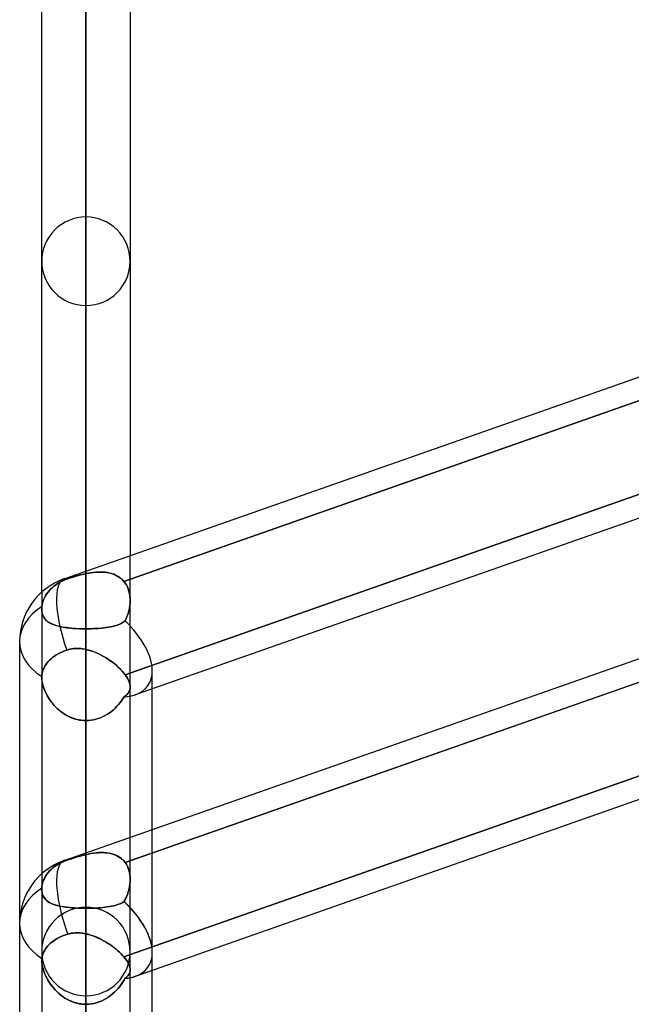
# Model space of a CAD drawing. Header units: millimetres. Extents: x -130 to 54, y -185 to 185.
# Tile 68 of 78: x -64 to -55, y 87 to 101. Entities that reach past the tile are written whole.
import ezdxf

# ---------------------------------------------------------------- set-up
doc = ezdxf.new("R2010")
doc.units = ezdxf.units.MM
doc.layers.add('MAIN-1', color=7, linetype='Continuous')
doc.layers.add('MAIN-2', color=7, linetype='Continuous')

msp = doc.modelspace()

# ---------------------------------------------------------------- linework, layer by layer
at = {"layer": 'MAIN-1'}
for p, q in [((-63.048, 92.833), (-63.048, 127.635)), ((-63.683, 92.533), (-63.683, 127)), ((-62.413, 127), (-62.413, 93.055)), ((-63.363, 92.722), (-37.763, 101.702)), ((-63.363, 88.681), (-37.763, 97.661)), ((-62.484, 91.347), (-50.883, 95.417)), ((-62.338, 91.063), (-50.883, 95.081)), ((-64, 87.782), (-64, 91.823)), ((-63.355, 91.692), (-63.323, 91.703)), ((-63.323, 91.703), (-63.296, 91.711)), ((-63.296, 91.711), (-63.269, 91.717)), ((-63.269, 91.717), (-63.242, 91.722)), ((-63.242, 91.722), (-63.215, 91.725)), ((-63.215, 91.725), (-63.187, 91.726)), ((-63.187, 91.726), (-63.159, 91.726)), ((-63.159, 91.726), (-63.131, 91.725)), ((-63.131, 91.725), (-63.103, 91.722)), ((-63.103, 91.722), (-63.075, 91.718)), ((-63.075, 91.718), (-63.048, 91.712)), ((-63.048, 91.712), (-63.048, 88.791)), ((-63.048, 91.712), (-63.012, 91.703)), ((-63.012, 91.703), (-62.976, 91.693)), ((-63.59, 91.536), (-63.57, 91.557)), ((-63.57, 91.557), (-63.548, 91.578)), ((-63.548, 91.578), (-63.525, 91.598)), ((-63.525, 91.598), (-63.5, 91.615)), ((-63.5, 91.615), (-63.475, 91.632)), ((-63.475, 91.632), (-63.448, 91.649)), ((-63.448, 91.649), (-63.418, 91.664)), ((-63.418, 91.664), (-63.387, 91.679)), ((-63.387, 91.679), (-63.355, 91.692)), ((-62.976, 91.693), (-62.941, 91.68)), ((-62.941, 91.68), (-62.906, 91.666)), ((-62.906, 91.666), (-62.871, 91.651)), ((-62.871, 91.651), (-62.837, 91.634)), ((-62.837, 91.634), (-62.804, 91.617)), ((-62.804, 91.617), (-62.771, 91.598)), ((-62.771, 91.598), (-62.739, 91.578)), ((-62.739, 91.578), (-62.708, 91.557)), ((-63.67, 91.396), (-63.661, 91.421)), ((-63.661, 91.421), (-63.65, 91.446)), ((-63.65, 91.446), (-63.638, 91.469)), ((-63.638, 91.469), (-63.625, 91.491)), ((-63.625, 91.491), (-63.609, 91.513)), ((-63.609, 91.513), (-63.59, 91.536)), ((-62.708, 91.557), (-62.678, 91.535)), ((-62.678, 91.535), (-62.649, 91.513)), ((-62.649, 91.513), (-62.621, 91.49)), ((-62.621, 91.49), (-62.594, 91.466)), ((-62.594, 91.466), (-62.569, 91.443)), ((-62.569, 91.443), (-62.545, 91.419)), ((-62.545, 91.419), (-62.523, 91.395)), ((-63.683, 91.308), (-63.683, 91.31)), ((-63.682, 91.321), (-63.68, 91.346)), ((-63.682, 91.319), (-63.682, 91.321)), ((-63.682, 91.317), (-63.682, 91.319)), ((-63.682, 91.315), (-63.682, 91.317)), ((-63.682, 91.312), (-63.682, 91.315)), ((-63.683, 91.31), (-63.682, 91.312)), ((-63.683, 91.308), (-63.683, 88.492)), ((-63.68, 91.346), (-63.676, 91.371)), ((-63.676, 91.371), (-63.67, 91.396)), ((-62.523, 91.395), (-62.503, 91.371)), ((-62.503, 87.299), (-50.883, 91.376)), ((-62.503, 91.371), (-62.484, 91.347)), ((-62.484, 91.347), (-62.468, 91.323)), ((-62.468, 91.323), (-62.453, 91.299)), ((-62.453, 91.299), (-62.44, 91.276)), ((-62.44, 91.276), (-62.43, 91.254)), ((-62.43, 91.254), (-62.422, 91.232)), ((-62.422, 91.232), (-62.417, 91.211)), ((-62.417, 91.211), (-62.414, 91.191)), ((-62.414, 91.191), (-62.413, 91.172)), ((-62.413, 89.014), (-62.413, 91.172)), ((-62.095, 89.126), (-62.095, 91.148)), ((-62.338, 87.021), (-50.883, 91.04)), ((-64, 45.754), (-64, 87.782)), ((-63.403, 87.591), (-63.372, 87.604)), ((-63.372, 87.604), (-63.341, 87.616)), ((-63.341, 87.616), (-63.309, 87.626)), ((-63.309, 87.626), (-63.284, 87.632)), ((-63.284, 87.632), (-63.258, 87.638)), ((-63.258, 87.638), (-63.232, 87.641)), ((-63.232, 87.641), (-63.206, 87.644)), ((-63.206, 87.644), (-63.18, 87.645)), ((-63.18, 87.645), (-63.154, 87.644)), ((-63.154, 87.644), (-63.127, 87.643)), ((-63.127, 87.643), (-63.101, 87.64)), ((-63.101, 87.64), (-63.074, 87.636)), ((-63.074, 87.636), (-63.048, 87.631)), ((-63.048, 87.631), (-63.048, 0)), ((-63.048, 87.631), (-63.013, 87.622)), ((-63.013, 87.622), (-62.98, 87.613)), ((-62.98, 87.613), (-62.946, 87.601)), ((-62.946, 87.601), (-62.913, 87.589)), ((-63.596, 87.456), (-63.577, 87.476)), ((-63.577, 87.476), (-63.556, 87.495)), ((-63.556, 87.495), (-63.534, 87.514)), ((-63.534, 87.514), (-63.51, 87.531)), ((-63.51, 87.531), (-63.486, 87.547)), ((-63.486, 87.547), (-63.461, 87.562)), ((-63.461, 87.562), (-63.433, 87.577)), ((-63.433, 87.577), (-63.403, 87.591)), ((-62.913, 87.589), (-62.88, 87.575)), ((-62.88, 87.575), (-62.848, 87.56)), ((-62.848, 87.56), (-62.816, 87.543)), ((-62.816, 87.543), (-62.785, 87.526)), ((-62.785, 87.526), (-62.754, 87.508)), ((-62.754, 87.508), (-62.724, 87.489)), ((-62.724, 87.489), (-62.695, 87.47)), ((-62.695, 87.47), (-62.667, 87.449)), ((-63.677, 87.302), (-63.671, 87.326)), ((-63.671, 87.326), (-63.663, 87.349)), ((-63.663, 87.349), (-63.653, 87.372)), ((-63.653, 87.372), (-63.641, 87.394)), ((-63.641, 87.394), (-63.628, 87.414)), ((-63.628, 87.414), (-63.613, 87.435)), ((-63.613, 87.435), (-63.596, 87.456)), ((-62.667, 87.449), (-62.64, 87.429)), ((-62.64, 87.429), (-62.614, 87.408)), ((-62.614, 87.408), (-62.589, 87.386)), ((-62.589, 87.386), (-62.565, 87.365)), ((-62.565, 87.365), (-62.543, 87.343)), ((-62.543, 87.343), (-62.522, 87.321)), ((-62.522, 87.321), (-62.503, 87.299)), ((-63.683, 87.244), (-63.682, 87.25)), ((-63.682, 87.268), (-63.681, 87.273)), ((-63.682, 87.262), (-63.682, 87.268)), ((-63.682, 87.256), (-63.682, 87.262)), ((-63.682, 87.25), (-63.682, 87.256)), ((-63.683, 87.245), (-63.683, 0)), ((-63.681, 87.279), (-63.677, 87.302)), ((-63.681, 87.273), (-63.681, 87.279)), ((-62.503, 87.299), (-62.484, 87.276)), ((-62.484, 87.276), (-62.467, 87.253)), ((-62.467, 87.253), (-62.453, 87.231)), ((-62.453, 87.231), (-62.44, 87.209)), ((-62.44, 87.209), (-62.43, 87.188)), ((-62.43, 87.188), (-62.422, 87.167)), ((-62.422, 87.167), (-62.417, 87.148)), ((-62.417, 87.148), (-62.414, 87.129)), ((-62.414, 87.129), (-62.413, 87.111)), ((-62.413, 0), (-62.413, 87.112)), ((-62.095, 46.172), (-62.095, 87.107))]:
    msp.add_line(p, q, dxfattribs=at)
for centre, end in [((-63.048, 91.823), 180), ((-63.048, 87.782), 179.9999)]:
    msp.add_arc(centre, 0.953, 109.3302, end, dxfattribs=at)
for centre, major_axis, ratio, start_param, end_param in [((-63.048, 91.823), (-0.315, 0.899), 0.314247, 0.000001, 1.593932), ((-63.048, 91.823), (0.953, 0), 0.707107, 3.141593, 3.983027), ((-63.048, 91.823), (0.89, -0.631), 0.539402, -0.475819, -0.368788), ((-63.048, 87.782), (-0.315, 0.899), 0.314247, 0.000004, 1.63472), ((-63.048, 87.782), (0.953, 0), 0.707107, 3.141593, 3.985451), ((-63.048, 87.782), (0.89, -0.631), 0.539402, 0.365155, 0.374585), ((-63.048, 87.782), (0.89, -0.631), 0.539402, -0.475818, -0.369004)]:
    msp.add_ellipse(centre, major_axis=major_axis, ratio=ratio, start_param=start_param, end_param=end_param, dxfattribs=at)
at = {"layer": 'MAIN-2'}
for p, q in [((-63.048, 92.799), (-63.048, 127.635)), ((-63.048, 126.365), (-63.048, 92.007)), ((-63.048, 85.897), (-63.048, 117.729)), ((-63.048, 116.459), (-63.048, 84.999)), ((-63.048, 78.889), (-63.048, 107.823)), ((-63.048, 106.553), (-63.048, 77.99)), ((-63.048, 71.879), (-63.048, 97.917)), ((-63.048, 96.647), (-63.048, 70.981)), ((-50.836, 96.78), (-62.503, 92.688)), ((-62.503, 92.688), (-50.836, 96.78)), ((-50.822, 95.438), (-62.484, 91.347)), ((-62.413, 92.415), (-62.413, 93.055)), ((-63.048, 92.833), (-63.048, 92.799)), ((-63.403, 92.686), (-63.372, 92.701)), ((-63.372, 92.701), (-63.403, 92.686)), ((-63.372, 92.701), (-63.341, 92.714)), ((-63.341, 92.714), (-63.372, 92.701)), ((-63.341, 92.714), (-63.309, 92.726)), ((-63.309, 92.726), (-63.341, 92.714)), ((-63.284, 92.734), (-63.309, 92.726)), ((-63.309, 92.726), (-63.284, 92.734)), ((-63.258, 92.742), (-63.284, 92.734)), ((-63.284, 92.734), (-63.258, 92.742)), ((-63.232, 92.751), (-63.258, 92.742)), ((-63.258, 92.742), (-63.232, 92.75)), ((-63.206, 92.758), (-63.232, 92.751)), ((-63.232, 92.75), (-63.206, 92.758)), ((-63.18, 92.766), (-63.206, 92.758)), ((-63.206, 92.758), (-63.18, 92.766)), ((-63.153, 92.773), (-63.18, 92.766)), ((-63.18, 92.766), (-63.154, 92.773)), ((-63.154, 92.773), (-63.127, 92.78)), ((-63.127, 92.78), (-63.153, 92.773)), ((-63.1, 92.787), (-63.127, 92.78)), ((-63.127, 92.78), (-63.101, 92.787)), ((-63.101, 92.787), (-63.074, 92.793)), ((-63.074, 92.793), (-63.1, 92.787)), ((-63.048, 92.799), (-63.074, 92.793)), ((-63.074, 92.793), (-63.048, 92.799)), ((-63.048, 92.799), (-63.013, 92.805)), ((-63.013, 92.805), (-63.048, 92.799)), ((-63.013, 92.805), (-62.98, 92.811)), ((-62.978, 92.811), (-63.013, 92.805)), ((-62.98, 92.811), (-62.946, 92.815)), ((-62.943, 92.815), (-62.978, 92.811)), ((-62.946, 92.815), (-62.913, 92.818)), ((-62.908, 92.819), (-62.943, 92.815)), ((-62.913, 92.818), (-62.88, 92.821)), ((-62.874, 92.821), (-62.908, 92.819)), ((-62.88, 92.821), (-62.848, 92.821)), ((-62.84, 92.821), (-62.874, 92.821)), ((-62.848, 92.821), (-62.816, 92.821)), ((-62.806, 92.82), (-62.84, 92.821)), ((-62.816, 92.821), (-62.785, 92.819)), ((-62.773, 92.818), (-62.806, 92.82)), ((-62.785, 92.819), (-62.754, 92.815)), ((-62.741, 92.814), (-62.773, 92.818)), ((-62.754, 92.815), (-62.724, 92.81)), ((-62.71, 92.807), (-62.741, 92.814)), ((-62.724, 92.81), (-62.695, 92.804)), ((-62.679, 92.799), (-62.71, 92.807)), ((-62.695, 92.804), (-62.667, 92.795)), ((-62.65, 92.789), (-62.679, 92.799)), ((-62.667, 92.795), (-62.64, 92.785)), ((-62.622, 92.777), (-62.65, 92.789)), ((-62.64, 92.785), (-62.614, 92.774)), ((-62.595, 92.763), (-62.622, 92.777)), ((-62.614, 92.774), (-62.589, 92.76)), ((-62.569, 92.747), (-62.595, 92.763)), ((-62.589, 92.76), (-62.565, 92.745)), ((-62.546, 92.729), (-62.569, 92.747)), ((-62.565, 92.745), (-62.543, 92.727)), ((-62.524, 92.71), (-62.546, 92.729)), ((-62.543, 92.727), (-62.522, 92.708)), ((-62.503, 92.688), (-62.524, 92.71)), ((-62.522, 92.708), (-62.503, 92.688)), ((-62.484, 92.663), (-62.503, 92.688)), ((-62.503, 92.688), (-62.484, 92.663)), ((-50.822, 92.744), (-62.484, 88.653)), ((-62.484, 88.653), (-50.822, 92.744)), ((-63.596, 92.53), (-63.577, 92.553)), ((-63.577, 92.553), (-63.596, 92.53)), ((-63.577, 92.553), (-63.556, 92.576)), ((-63.556, 92.576), (-63.577, 92.553)), ((-63.556, 92.576), (-63.534, 92.597)), ((-63.534, 92.597), (-63.556, 92.576)), ((-63.534, 92.597), (-63.51, 92.617)), ((-63.51, 92.617), (-63.534, 92.597)), ((-63.51, 92.617), (-63.486, 92.635)), ((-63.486, 92.635), (-63.51, 92.617)), ((-63.486, 92.635), (-63.461, 92.653)), ((-63.461, 92.653), (-63.486, 92.635)), ((-63.461, 92.653), (-63.433, 92.67)), ((-63.433, 92.67), (-63.461, 92.653)), ((-63.433, 92.67), (-63.403, 92.686)), ((-63.403, 92.686), (-63.433, 92.67)), ((-62.467, 92.637), (-62.484, 92.663)), ((-62.484, 92.663), (-62.467, 92.637)), ((-62.453, 92.609), (-62.467, 92.637)), ((-62.467, 92.637), (-62.453, 92.609)), ((-62.44, 92.579), (-62.453, 92.609)), ((-62.453, 92.609), (-62.44, 92.579)), ((-62.43, 92.548), (-62.44, 92.579)), ((-62.44, 92.579), (-62.43, 92.548)), ((-62.422, 92.516), (-62.43, 92.548)), ((-62.43, 92.548), (-62.422, 92.516)), ((-63.683, 92.533), (-63.683, 92.29)), ((-63.671, 92.381), (-63.663, 92.407)), ((-63.663, 92.407), (-63.671, 92.381)), ((-63.663, 92.407), (-63.653, 92.434)), ((-63.653, 92.434), (-63.663, 92.407)), ((-63.653, 92.434), (-63.641, 92.459)), ((-63.641, 92.459), (-63.653, 92.434)), ((-63.641, 92.459), (-63.628, 92.482)), ((-63.628, 92.482), (-63.641, 92.459)), ((-63.628, 92.482), (-63.613, 92.506)), ((-63.613, 92.506), (-63.628, 92.482)), ((-63.613, 92.506), (-63.596, 92.53)), ((-63.596, 92.53), (-63.613, 92.506)), ((-62.417, 92.483), (-62.422, 92.516)), ((-62.422, 92.516), (-62.417, 92.483)), ((-62.414, 92.449), (-62.417, 92.483)), ((-62.417, 92.483), (-62.414, 92.449)), ((-62.413, 92.415), (-62.414, 92.449)), ((-62.414, 92.449), (-62.413, 92.415)), ((-62.414, 92.378), (-62.413, 92.415)), ((-62.413, 92.415), (-62.414, 92.378)), ((-62.413, 91.172), (-62.413, 92.415)), ((-63.683, 92.289), (-63.682, 92.295)), ((-63.682, 92.295), (-63.683, 92.289)), ((-63.682, 92.265), (-63.683, 92.289)), ((-63.683, 92.289), (-63.682, 92.269)), ((-63.682, 92.314), (-63.681, 92.32)), ((-63.681, 92.32), (-63.682, 92.314)), ((-63.682, 92.307), (-63.682, 92.314)), ((-63.682, 92.314), (-63.682, 92.308)), ((-63.682, 92.308), (-63.682, 92.301)), ((-63.682, 92.301), (-63.682, 92.307)), ((-63.682, 92.295), (-63.682, 92.301)), ((-63.682, 92.301), (-63.682, 92.295)), ((-63.683, 92.29), (-63.683, 91.308)), ((-63.682, 92.269), (-63.68, 92.249)), ((-63.679, 92.243), (-63.682, 92.265)), ((-63.681, 92.326), (-63.677, 92.353)), ((-63.677, 92.353), (-63.681, 92.326)), ((-63.681, 92.32), (-63.681, 92.326)), ((-63.681, 92.326), (-63.681, 92.32)), ((-63.677, 92.353), (-63.671, 92.381)), ((-63.671, 92.381), (-63.677, 92.353)), ((-62.432, 92.266), (-62.442, 92.229)), ((-62.442, 92.228), (-62.432, 92.265)), ((-62.423, 92.303), (-62.432, 92.266)), ((-62.432, 92.265), (-62.423, 92.302)), ((-62.417, 92.341), (-62.423, 92.303)), ((-62.423, 92.302), (-62.417, 92.34)), ((-62.417, 92.34), (-62.414, 92.378)), ((-62.414, 92.378), (-62.417, 92.341)), ((-63.68, 92.249), (-63.676, 92.23)), ((-63.674, 92.221), (-63.679, 92.243)), ((-63.676, 92.23), (-63.671, 92.212)), ((-63.667, 92.201), (-63.674, 92.221)), ((-63.671, 92.212), (-63.665, 92.195)), ((-63.659, 92.183), (-63.667, 92.201)), ((-63.665, 92.195), (-63.657, 92.179)), ((-63.649, 92.166), (-63.659, 92.183)), ((-63.657, 92.179), (-63.648, 92.164)), ((-63.638, 92.15), (-63.649, 92.166)), ((-63.648, 92.164), (-63.638, 92.15)), ((-63.625, 92.135), (-63.638, 92.15)), ((-63.638, 92.15), (-63.627, 92.138)), ((-63.627, 92.138), (-63.614, 92.126)), ((-63.61, 92.122), (-63.625, 92.135)), ((-63.614, 92.126), (-63.601, 92.114)), ((-62.469, 92.156), (-62.486, 92.121)), ((-62.486, 92.121), (-62.469, 92.155)), ((-62.455, 92.192), (-62.469, 92.156)), ((-62.469, 92.155), (-62.455, 92.191)), ((-62.442, 92.229), (-62.455, 92.192)), ((-62.455, 92.191), (-62.442, 92.228)), ((-63.594, 92.109), (-63.61, 92.122)), ((-63.601, 92.114), (-63.586, 92.104)), ((-63.577, 92.098), (-63.594, 92.109)), ((-63.586, 92.104), (-63.57, 92.094)), ((-63.558, 92.087), (-63.577, 92.098)), ((-63.57, 92.094), (-63.553, 92.085)), ((-63.537, 92.077), (-63.558, 92.087)), ((-63.553, 92.085), (-63.535, 92.076)), ((-63.515, 92.068), (-63.537, 92.077)), ((-63.535, 92.076), (-63.515, 92.068)), ((-63.492, 92.06), (-63.515, 92.068)), ((-63.515, 92.068), (-63.495, 92.061)), ((-63.495, 92.061), (-63.473, 92.054)), ((-63.467, 92.052), (-63.492, 92.06)), ((-63.473, 92.054), (-63.451, 92.048)), ((-63.441, 92.045), (-63.467, 92.052)), ((-63.451, 92.048), (-63.427, 92.042)), ((-63.414, 92.039), (-63.441, 92.045)), ((-63.427, 92.042), (-63.402, 92.037)), ((-63.385, 92.033), (-63.414, 92.039)), ((-63.402, 92.037), (-63.377, 92.032)), ((-63.355, 92.028), (-63.385, 92.033)), ((-63.377, 92.032), (-63.35, 92.027)), ((-63.324, 92.024), (-63.355, 92.028)), ((-63.35, 92.027), (-63.323, 92.023)), ((-63.292, 92.02), (-63.324, 92.024)), ((-63.323, 92.023), (-63.294, 92.02)), ((-63.294, 92.02), (-63.265, 92.017)), ((-63.259, 92.016), (-63.292, 92.02)), ((-63.265, 92.017), (-63.235, 92.014)), ((-63.225, 92.013), (-63.259, 92.016)), ((-63.235, 92.014), (-63.205, 92.012)), ((-63.19, 92.011), (-63.225, 92.013)), ((-63.205, 92.012), (-63.174, 92.01)), ((-63.155, 92.009), (-63.19, 92.011)), ((-63.174, 92.01), (-63.143, 92.009)), ((-63.12, 92.008), (-63.155, 92.009)), ((-63.143, 92.009), (-63.112, 92.008)), ((-63.084, 92.007), (-63.12, 92.008)), ((-63.112, 92.008), (-63.08, 92.007)), ((-63.048, 92.007), (-63.084, 92.007)), ((-63.08, 92.007), (-63.048, 92.007)), ((-63.048, 92.007), (-63.048, 85.897)), ((-63.048, 92.007), (-63.009, 92.007)), ((-63.009, 92.007), (-63.048, 92.007)), ((-63.048, 85.897), (-63.048, 92.007)), ((-63.009, 92.007), (-62.972, 92.008)), ((-62.971, 92.008), (-63.009, 92.007)), ((-62.972, 92.008), (-62.935, 92.01)), ((-62.934, 92.01), (-62.971, 92.008)), ((-62.935, 92.01), (-62.898, 92.012)), ((-62.897, 92.012), (-62.934, 92.01)), ((-62.898, 92.012), (-62.862, 92.014)), ((-62.861, 92.014), (-62.897, 92.012)), ((-62.862, 92.014), (-62.826, 92.017)), ((-62.826, 92.017), (-62.861, 92.014)), ((-62.826, 92.017), (-62.792, 92.021)), ((-62.791, 92.021), (-62.826, 92.017)), ((-62.792, 92.021), (-62.759, 92.025)), ((-62.758, 92.025), (-62.791, 92.021)), ((-62.759, 92.025), (-62.727, 92.03)), ((-62.726, 92.03), (-62.758, 92.025)), ((-62.727, 92.03), (-62.696, 92.036)), ((-62.696, 92.036), (-62.726, 92.03)), ((-62.696, 92.036), (-62.666, 92.042)), ((-62.666, 92.042), (-62.696, 92.036)), ((-62.666, 92.042), (-62.638, 92.049)), ((-62.638, 92.049), (-62.666, 92.042)), ((-62.638, 92.049), (-62.612, 92.057)), ((-62.612, 92.057), (-62.638, 92.049)), ((-62.612, 92.057), (-62.587, 92.066)), ((-62.587, 92.066), (-62.612, 92.057)), ((-62.587, 92.066), (-62.563, 92.075)), ((-62.563, 92.075), (-62.587, 92.066)), ((-62.563, 92.075), (-62.541, 92.085)), ((-62.541, 92.085), (-62.563, 92.075)), ((-62.541, 92.085), (-62.521, 92.096)), ((-62.521, 92.096), (-62.541, 92.085)), ((-62.521, 92.096), (-62.503, 92.108)), ((-62.503, 92.108), (-62.521, 92.096)), ((-62.503, 92.108), (-62.486, 92.121)), ((-62.486, 92.121), (-62.503, 92.108)), ((-63.323, 91.703), (-63.355, 91.692)), ((-63.299, 91.71), (-63.323, 91.703)), ((-63.274, 91.716), (-63.299, 91.71)), ((-63.249, 91.721), (-63.274, 91.716)), ((-63.224, 91.724), (-63.249, 91.721)), ((-63.199, 91.726), (-63.224, 91.724)), ((-63.174, 91.726), (-63.199, 91.726)), ((-63.149, 91.726), (-63.174, 91.726)), ((-63.123, 91.724), (-63.149, 91.726)), ((-63.098, 91.721), (-63.123, 91.724)), ((-63.073, 91.717), (-63.098, 91.721)), ((-63.048, 91.712), (-63.073, 91.717)), ((-63.011, 91.703), (-63.048, 91.712)), ((-63.048, 88.767), (-63.048, 91.712)), ((-62.974, 91.692), (-63.011, 91.703)), ((-63.57, 91.557), (-63.59, 91.536)), ((-63.548, 91.578), (-63.57, 91.557)), ((-63.525, 91.598), (-63.548, 91.578)), ((-63.5, 91.615), (-63.525, 91.598)), ((-63.475, 91.632), (-63.5, 91.615)), ((-63.448, 91.649), (-63.475, 91.632)), ((-63.418, 91.664), (-63.448, 91.649)), ((-63.387, 91.679), (-63.418, 91.664)), ((-63.355, 91.692), (-63.387, 91.679)), ((-62.937, 91.679), (-62.974, 91.692)), ((-62.901, 91.664), (-62.937, 91.679)), ((-62.865, 91.648), (-62.901, 91.664)), ((-62.829, 91.63), (-62.865, 91.648)), ((-62.794, 91.611), (-62.829, 91.63)), ((-62.759, 91.59), (-62.794, 91.611)), ((-62.726, 91.569), (-62.759, 91.59)), ((-62.693, 91.546), (-62.726, 91.569)), ((-63.661, 91.421), (-63.67, 91.396)), ((-63.65, 91.446), (-63.661, 91.421)), ((-63.638, 91.469), (-63.65, 91.446)), ((-63.625, 91.491), (-63.638, 91.469)), ((-63.609, 91.513), (-63.625, 91.491)), ((-63.59, 91.536), (-63.609, 91.513)), ((-62.661, 91.523), (-62.693, 91.546)), ((-62.631, 91.498), (-62.661, 91.523)), ((-62.602, 91.474), (-62.631, 91.498)), ((-62.575, 91.449), (-62.602, 91.474)), ((-62.549, 91.423), (-62.575, 91.449)), ((-62.526, 91.398), (-62.549, 91.423)), ((-63.682, 91.312), (-63.683, 91.31)), ((-63.683, 91.31), (-63.683, 91.308)), ((-63.683, 91.308), (-63.682, 91.287)), ((-63.682, 91.284), (-63.683, 91.308)), ((-63.68, 91.346), (-63.682, 91.321)), ((-63.682, 91.321), (-63.682, 91.319)), ((-63.682, 91.319), (-63.682, 91.317)), ((-63.682, 91.317), (-63.682, 91.315)), ((-63.682, 91.315), (-63.682, 91.312)), ((-63.682, 91.287), (-63.68, 91.265)), ((-63.679, 91.259), (-63.682, 91.284)), ((-63.676, 91.371), (-63.68, 91.346)), ((-63.67, 91.396), (-63.676, 91.371)), ((-62.504, 91.372), (-62.526, 91.398)), ((-62.484, 91.347), (-62.504, 91.372)), ((-50.836, 91.392), (-62.503, 87.299)), ((-62.467, 91.323), (-62.484, 91.347)), ((-62.453, 91.299), (-62.467, 91.323)), ((-62.44, 91.276), (-62.453, 91.299)), ((-62.43, 91.254), (-62.44, 91.276)), ((-62.095, 91.148), (-62.095, 91.405)), ((-63.68, 91.265), (-63.676, 91.243)), ((-63.675, 91.233), (-63.679, 91.259)), ((-63.676, 91.243), (-63.672, 91.22)), ((-63.669, 91.206), (-63.675, 91.233)), ((-63.672, 91.22), (-63.666, 91.196)), ((-63.661, 91.179), (-63.669, 91.206)), ((-63.666, 91.196), (-63.659, 91.172)), ((-63.652, 91.151), (-63.661, 91.179)), ((-63.659, 91.172), (-63.65, 91.148)), ((-63.641, 91.124), (-63.652, 91.151)), ((-63.65, 91.148), (-63.641, 91.124)), ((-62.422, 91.232), (-62.43, 91.254)), ((-62.417, 91.135), (-62.423, 91.118)), ((-62.423, 91.118), (-62.417, 91.135)), ((-62.417, 91.211), (-62.422, 91.232)), ((-62.414, 91.191), (-62.417, 91.211)), ((-62.414, 91.153), (-62.417, 91.135)), ((-62.417, 91.135), (-62.414, 91.153)), ((-62.413, 91.172), (-62.414, 91.191)), ((-62.413, 91.172), (-62.414, 91.153)), ((-62.414, 91.153), (-62.413, 91.172)), ((-63.641, 91.124), (-63.63, 91.099)), ((-63.629, 91.096), (-63.641, 91.124)), ((-63.63, 91.099), (-63.618, 91.075)), ((-63.615, 91.068), (-63.629, 91.096)), ((-63.618, 91.075), (-63.605, 91.051)), ((-63.6, 91.041), (-63.615, 91.068)), ((-63.605, 91.051), (-63.591, 91.026)), ((-63.583, 91.013), (-63.6, 91.041)), ((-63.591, 91.026), (-63.576, 91.002)), ((-63.566, 90.986), (-63.583, 91.013)), ((-63.576, 91.002), (-63.56, 90.978)), ((-62.518, 91.004), (-62.537, 90.976)), ((-62.537, 90.976), (-62.518, 91.004)), ((-62.5, 91.032), (-62.518, 91.004)), ((-62.518, 91.004), (-62.5, 91.032)), ((-62.482, 91.045), (-62.5, 91.032)), ((-62.5, 91.032), (-62.483, 91.044)), ((-62.483, 91.044), (-62.467, 91.058)), ((-62.467, 91.058), (-62.482, 91.045)), ((-62.453, 91.072), (-62.467, 91.058)), ((-62.467, 91.058), (-62.453, 91.071)), ((-62.441, 91.087), (-62.453, 91.072)), ((-62.453, 91.071), (-62.441, 91.086)), ((-62.431, 91.102), (-62.441, 91.087)), ((-62.441, 91.086), (-62.431, 91.101)), ((-62.423, 91.118), (-62.431, 91.102)), ((-62.431, 91.101), (-62.423, 91.118)), ((-63.546, 90.96), (-63.566, 90.986)), ((-63.56, 90.978), (-63.543, 90.955)), ((-63.526, 90.934), (-63.546, 90.96)), ((-63.543, 90.955), (-63.524, 90.932)), ((-63.504, 90.908), (-63.526, 90.934)), ((-63.524, 90.932), (-63.505, 90.909)), ((-63.505, 90.909), (-63.484, 90.887)), ((-63.48, 90.883), (-63.504, 90.908)), ((-63.484, 90.887), (-63.462, 90.866)), ((-63.456, 90.86), (-63.48, 90.883)), ((-63.462, 90.866), (-63.44, 90.845)), ((-63.43, 90.837), (-63.456, 90.86)), ((-62.628, 90.87), (-62.654, 90.846)), ((-62.654, 90.846), (-62.628, 90.87)), ((-62.628, 90.87), (-62.603, 90.896)), ((-62.603, 90.895), (-62.628, 90.87)), ((-62.603, 90.896), (-62.579, 90.922)), ((-62.58, 90.921), (-62.603, 90.895)), ((-62.558, 90.948), (-62.58, 90.921)), ((-62.579, 90.922), (-62.557, 90.949)), ((-62.537, 90.976), (-62.558, 90.948)), ((-62.557, 90.949), (-62.537, 90.976)), ((-63.44, 90.845), (-63.416, 90.826)), ((-63.403, 90.815), (-63.43, 90.837)), ((-63.416, 90.826), (-63.392, 90.807)), ((-63.374, 90.795), (-63.403, 90.815)), ((-63.392, 90.807), (-63.367, 90.79)), ((-63.345, 90.776), (-63.374, 90.795)), ((-63.367, 90.79), (-63.341, 90.773)), ((-63.315, 90.759), (-63.345, 90.776)), ((-63.341, 90.773), (-63.314, 90.758)), ((-63.284, 90.743), (-63.315, 90.759)), ((-63.314, 90.758), (-63.286, 90.745)), ((-63.286, 90.745), (-63.258, 90.732)), ((-63.251, 90.73), (-63.284, 90.743)), ((-63.258, 90.732), (-63.229, 90.721)), ((-63.219, 90.718), (-63.251, 90.73)), ((-63.229, 90.721), (-63.2, 90.712)), ((-63.185, 90.708), (-63.219, 90.718)), ((-63.2, 90.712), (-63.17, 90.704)), ((-62.905, 90.709), (-62.94, 90.701)), ((-62.94, 90.701), (-62.905, 90.709)), ((-62.87, 90.72), (-62.905, 90.709)), ((-62.905, 90.709), (-62.871, 90.72)), ((-62.871, 90.72), (-62.837, 90.732)), ((-62.836, 90.732), (-62.87, 90.72)), ((-62.837, 90.732), (-62.804, 90.747)), ((-62.803, 90.747), (-62.836, 90.732)), ((-62.804, 90.747), (-62.771, 90.764)), ((-62.771, 90.764), (-62.803, 90.747)), ((-62.74, 90.782), (-62.771, 90.764)), ((-62.771, 90.764), (-62.74, 90.782)), ((-62.71, 90.802), (-62.74, 90.782)), ((-62.74, 90.782), (-62.71, 90.802)), ((-62.682, 90.823), (-62.71, 90.802)), ((-62.71, 90.802), (-62.682, 90.823)), ((-62.654, 90.846), (-62.682, 90.823)), ((-62.682, 90.823), (-62.654, 90.846)), ((-63.151, 90.7), (-63.185, 90.708)), ((-63.17, 90.704), (-63.14, 90.698)), ((-63.117, 90.695), (-63.151, 90.7)), ((-63.14, 90.698), (-63.109, 90.694)), ((-63.082, 90.692), (-63.117, 90.695)), ((-63.109, 90.694), (-63.079, 90.691)), ((-63.048, 90.69), (-63.082, 90.692)), ((-63.079, 90.691), (-63.048, 90.69)), ((-63.011, 90.692), (-63.048, 90.69)), ((-63.048, 90.69), (-63.011, 90.692)), ((-63.048, 87.996), (-63.048, 90.69)), ((-63.048, 84.583), (-63.048, 90.69)), ((-63.048, 90.69), (-63.048, 87.996)), ((-63.048, 90.69), (-63.048, 84.583)), ((-62.975, 90.695), (-63.011, 90.692)), ((-63.011, 90.692), (-62.976, 90.695)), ((-62.976, 90.695), (-62.94, 90.701)), ((-62.94, 90.701), (-62.975, 90.695)), ((-62.413, 88.412), (-62.413, 89.014)), ((-62.095, 87.364), (-62.095, 89.126)), ((-63.174, 88.734), (-63.199, 88.726)), ((-63.187, 88.73), (-63.159, 88.738)), ((-63.149, 88.741), (-63.174, 88.734)), ((-63.159, 88.738), (-63.131, 88.746)), ((-63.123, 88.748), (-63.149, 88.741)), ((-63.131, 88.746), (-63.103, 88.753)), ((-63.098, 88.755), (-63.123, 88.748)), ((-63.103, 88.753), (-63.075, 88.761)), ((-63.073, 88.761), (-63.098, 88.755)), ((-63.075, 88.761), (-63.048, 88.767)), ((-63.048, 88.767), (-63.073, 88.761)), ((-63.048, 88.791), (-63.048, 88.767)), ((-63.011, 88.775), (-63.048, 88.767)), ((-63.048, 88.767), (-63.012, 88.775)), ((-63.012, 88.775), (-62.976, 88.781)), ((-62.974, 88.782), (-63.011, 88.775)), ((-62.976, 88.781), (-62.941, 88.787)), ((-62.937, 88.787), (-62.974, 88.782)), ((-62.941, 88.787), (-62.906, 88.791)), ((-62.901, 88.792), (-62.937, 88.787)), ((-62.906, 88.791), (-62.871, 88.794)), ((-62.865, 88.795), (-62.901, 88.792)), ((-62.871, 88.794), (-62.837, 88.796)), ((-62.829, 88.796), (-62.865, 88.795)), ((-62.837, 88.796), (-62.804, 88.796)), ((-62.794, 88.796), (-62.829, 88.796)), ((-62.804, 88.796), (-62.771, 88.794)), ((-62.759, 88.793), (-62.794, 88.796)), ((-62.771, 88.794), (-62.739, 88.791)), ((-62.726, 88.789), (-62.759, 88.793)), ((-62.739, 88.791), (-62.708, 88.786)), ((-62.693, 88.783), (-62.726, 88.789)), ((-62.708, 88.786), (-62.678, 88.779)), ((-62.661, 88.775), (-62.693, 88.783)), ((-62.678, 88.779), (-62.649, 88.77)), ((-62.631, 88.764), (-62.661, 88.775)), ((-62.649, 88.77), (-62.621, 88.76)), ((-62.602, 88.751), (-62.631, 88.764)), ((-62.621, 88.76), (-62.594, 88.747)), ((-62.575, 88.736), (-62.602, 88.751)), ((-62.594, 88.747), (-62.569, 88.732)), ((-62.549, 88.719), (-62.575, 88.736)), ((-62.569, 88.732), (-62.545, 88.715)), ((-63.525, 88.575), (-63.5, 88.594)), ((-63.5, 88.594), (-63.525, 88.575)), ((-63.5, 88.594), (-63.475, 88.611)), ((-63.475, 88.611), (-63.5, 88.594)), ((-63.475, 88.611), (-63.448, 88.629)), ((-63.448, 88.629), (-63.475, 88.611)), ((-63.448, 88.629), (-63.418, 88.645)), ((-63.418, 88.645), (-63.448, 88.629)), ((-63.418, 88.645), (-63.387, 88.66)), ((-63.387, 88.66), (-63.418, 88.645)), ((-63.387, 88.66), (-63.355, 88.674)), ((-63.355, 88.674), (-63.387, 88.66)), ((-63.355, 88.674), (-63.323, 88.686)), ((-63.323, 88.686), (-63.355, 88.674)), ((-63.323, 88.686), (-63.296, 88.695)), ((-63.299, 88.694), (-63.323, 88.686)), ((-63.274, 88.702), (-63.299, 88.694)), ((-63.296, 88.695), (-63.269, 88.704)), ((-63.249, 88.711), (-63.274, 88.702)), ((-63.269, 88.704), (-63.242, 88.713)), ((-63.224, 88.719), (-63.249, 88.711)), ((-63.242, 88.713), (-63.215, 88.722)), ((-63.199, 88.726), (-63.224, 88.719)), ((-63.215, 88.722), (-63.187, 88.73)), ((-62.526, 88.699), (-62.549, 88.719)), ((-62.545, 88.715), (-62.523, 88.697)), ((-62.504, 88.677), (-62.526, 88.699)), ((-62.523, 88.697), (-62.503, 88.676)), ((-62.484, 88.653), (-62.504, 88.677)), ((-62.503, 88.676), (-62.484, 88.653)), ((-62.467, 88.628), (-62.484, 88.653)), ((-62.484, 88.653), (-62.468, 88.628)), ((-62.468, 88.628), (-62.453, 88.601)), ((-62.453, 88.601), (-62.467, 88.628)), ((-62.44, 88.572), (-62.453, 88.601)), ((-62.453, 88.601), (-62.44, 88.572)), ((-63.683, 88.492), (-63.683, 88.271)), ((-63.638, 88.44), (-63.625, 88.463)), ((-63.625, 88.463), (-63.638, 88.44)), ((-63.625, 88.463), (-63.609, 88.487)), ((-63.609, 88.487), (-63.625, 88.463)), ((-63.609, 88.487), (-63.59, 88.51)), ((-63.59, 88.51), (-63.609, 88.487)), ((-63.59, 88.51), (-63.57, 88.533)), ((-63.57, 88.533), (-63.59, 88.51)), ((-63.57, 88.533), (-63.548, 88.554)), ((-63.548, 88.554), (-63.57, 88.533)), ((-63.548, 88.554), (-63.525, 88.575)), ((-63.525, 88.575), (-63.548, 88.554)), ((-62.43, 88.542), (-62.44, 88.572)), ((-62.44, 88.572), (-62.43, 88.542)), ((-62.422, 88.511), (-62.43, 88.542)), ((-62.43, 88.542), (-62.422, 88.51)), ((-62.417, 88.478), (-62.422, 88.511)), ((-62.422, 88.51), (-62.417, 88.478)), ((-62.414, 88.445), (-62.417, 88.478)), ((-62.417, 88.478), (-62.414, 88.445)), ((-63.682, 88.284), (-63.68, 88.31)), ((-63.68, 88.31), (-63.682, 88.284)), ((-63.68, 88.31), (-63.676, 88.337)), ((-63.676, 88.337), (-63.68, 88.31)), ((-63.676, 88.337), (-63.67, 88.364)), ((-63.67, 88.364), (-63.676, 88.337)), ((-63.67, 88.364), (-63.661, 88.39)), ((-63.661, 88.39), (-63.67, 88.364)), ((-63.661, 88.39), (-63.65, 88.415)), ((-63.65, 88.415), (-63.661, 88.39)), ((-63.65, 88.415), (-63.638, 88.44)), ((-63.638, 88.44), (-63.65, 88.415)), ((-62.417, 88.34), (-62.423, 88.304)), ((-62.423, 88.303), (-62.417, 88.339)), ((-62.417, 88.339), (-62.414, 88.375)), ((-62.414, 88.375), (-62.417, 88.34)), ((-62.413, 88.411), (-62.414, 88.445)), ((-62.414, 88.445), (-62.413, 88.411)), ((-62.414, 88.375), (-62.413, 88.411)), ((-62.413, 88.411), (-62.414, 88.375)), ((-62.413, 87.111), (-62.413, 88.412)), ((-63.682, 88.275), (-63.683, 88.273)), ((-63.683, 88.271), (-63.683, 88.273)), ((-63.683, 88.273), (-63.683, 88.271)), ((-63.682, 88.248), (-63.683, 88.271)), ((-63.683, 88.271), (-63.682, 88.251)), ((-63.682, 88.282), (-63.682, 88.284)), ((-63.682, 88.284), (-63.682, 88.282)), ((-63.682, 88.28), (-63.682, 88.282)), ((-63.682, 88.282), (-63.682, 88.28)), ((-63.682, 88.277), (-63.682, 88.28)), ((-63.682, 88.28), (-63.682, 88.278)), ((-63.682, 88.278), (-63.682, 88.275)), ((-63.682, 88.275), (-63.682, 88.277)), ((-63.683, 88.273), (-63.682, 88.275)), ((-63.683, 88.271), (-63.683, 87.245)), ((-63.682, 88.251), (-63.68, 88.232)), ((-63.679, 88.226), (-63.682, 88.248)), ((-63.68, 88.232), (-63.676, 88.213)), ((-63.675, 88.206), (-63.679, 88.226)), ((-63.676, 88.213), (-63.672, 88.196)), ((-63.669, 88.186), (-63.675, 88.206)), ((-63.672, 88.196), (-63.666, 88.18)), ((-63.661, 88.168), (-63.669, 88.186)), ((-63.666, 88.18), (-63.659, 88.164)), ((-63.652, 88.152), (-63.661, 88.168)), ((-62.453, 88.196), (-62.467, 88.161)), ((-62.467, 88.16), (-62.453, 88.195)), ((-62.441, 88.232), (-62.453, 88.196)), ((-62.453, 88.195), (-62.441, 88.23)), ((-62.431, 88.268), (-62.441, 88.232)), ((-62.441, 88.23), (-62.431, 88.266)), ((-62.423, 88.304), (-62.431, 88.268)), ((-62.431, 88.266), (-62.423, 88.303)), ((-63.659, 88.164), (-63.65, 88.15)), ((-63.641, 88.136), (-63.652, 88.152)), ((-63.65, 88.15), (-63.641, 88.136)), ((-63.628, 88.122), (-63.641, 88.136)), ((-63.641, 88.136), (-63.63, 88.124)), ((-63.63, 88.124), (-63.618, 88.112)), ((-63.615, 88.109), (-63.628, 88.122)), ((-63.618, 88.112), (-63.605, 88.101)), ((-63.6, 88.097), (-63.615, 88.109)), ((-63.605, 88.101), (-63.591, 88.091)), ((-63.583, 88.086), (-63.6, 88.097)), ((-63.591, 88.091), (-63.576, 88.082)), ((-63.566, 88.076), (-63.583, 88.086)), ((-63.576, 88.082), (-63.56, 88.073)), ((-63.546, 88.066), (-63.566, 88.076)), ((-63.56, 88.073), (-63.543, 88.065)), ((-63.526, 88.057), (-63.546, 88.066)), ((-63.543, 88.065), (-63.524, 88.057)), ((-63.504, 88.049), (-63.526, 88.057)), ((-63.524, 88.057), (-63.505, 88.05)), ((-63.505, 88.05), (-63.484, 88.043)), ((-63.48, 88.042), (-63.504, 88.049)), ((-63.484, 88.043), (-63.462, 88.037)), ((-63.456, 88.035), (-63.48, 88.042)), ((-63.462, 88.037), (-63.44, 88.032)), ((-63.43, 88.029), (-63.456, 88.035)), ((-63.44, 88.032), (-63.416, 88.027)), ((-63.403, 88.024), (-63.43, 88.029)), ((-63.416, 88.027), (-63.392, 88.022)), ((-62.71, 88.021), (-62.682, 88.026)), ((-62.682, 88.026), (-62.71, 88.021)), ((-62.682, 88.026), (-62.654, 88.032)), ((-62.654, 88.032), (-62.682, 88.026)), ((-62.654, 88.032), (-62.628, 88.038)), ((-62.628, 88.038), (-62.654, 88.032)), ((-62.628, 88.038), (-62.603, 88.046)), ((-62.603, 88.046), (-62.628, 88.038)), ((-62.603, 88.046), (-62.579, 88.054)), ((-62.58, 88.054), (-62.603, 88.046)), ((-62.558, 88.062), (-62.58, 88.054)), ((-62.579, 88.054), (-62.557, 88.062)), ((-62.537, 88.072), (-62.558, 88.062)), ((-62.557, 88.062), (-62.537, 88.072)), ((-62.537, 88.072), (-62.518, 88.082)), ((-62.518, 88.082), (-62.537, 88.072)), ((-62.518, 88.082), (-62.5, 88.093)), ((-62.5, 88.093), (-62.518, 88.082)), ((-62.482, 88.127), (-62.5, 88.093)), ((-62.5, 88.093), (-62.483, 88.126)), ((-62.483, 88.126), (-62.467, 88.16)), ((-62.467, 88.161), (-62.482, 88.127)), ((-63.374, 88.019), (-63.403, 88.024)), ((-63.392, 88.022), (-63.367, 88.018)), ((-63.345, 88.014), (-63.374, 88.019)), ((-63.367, 88.018), (-63.341, 88.014)), ((-63.315, 88.011), (-63.345, 88.014)), ((-63.341, 88.014), (-63.314, 88.011)), ((-63.284, 88.007), (-63.315, 88.011)), ((-63.314, 88.011), (-63.286, 88.007)), ((-63.286, 88.007), (-63.258, 88.005)), ((-63.251, 88.004), (-63.284, 88.007)), ((-63.258, 88.005), (-63.229, 88.003)), ((-63.219, 88.002), (-63.251, 88.004)), ((-63.229, 88.003), (-63.2, 88.001)), ((-63.185, 88), (-63.219, 88.002)), ((-63.2, 88.001), (-63.17, 87.999)), ((-63.151, 87.998), (-63.185, 88)), ((-63.17, 87.999), (-63.14, 87.998)), ((-63.117, 87.997), (-63.151, 87.998)), ((-63.14, 87.998), (-63.109, 87.997)), ((-63.082, 87.997), (-63.117, 87.997)), ((-63.109, 87.997), (-63.079, 87.997)), ((-63.048, 87.996), (-63.082, 87.997)), ((-63.079, 87.997), (-63.048, 87.996)), ((-63.048, 64.869), (-63.048, 88.011)), ((-63.048, 87.996), (-63.011, 87.997)), ((-63.011, 87.997), (-63.048, 87.996)), ((-63.048, 87.996), (-63.048, 81.889)), ((-63.048, 81.889), (-63.048, 87.996)), ((-63.011, 87.997), (-62.976, 87.997)), ((-62.975, 87.997), (-63.011, 87.997)), ((-62.976, 87.997), (-62.94, 87.998)), ((-62.94, 87.998), (-62.975, 87.997)), ((-62.94, 87.998), (-62.905, 88)), ((-62.905, 88), (-62.94, 87.998)), ((-62.905, 88), (-62.871, 88.002)), ((-62.87, 88.002), (-62.905, 88)), ((-62.871, 88.002), (-62.837, 88.005)), ((-62.836, 88.005), (-62.87, 88.002)), ((-62.837, 88.005), (-62.804, 88.008)), ((-62.803, 88.008), (-62.836, 88.005)), ((-62.804, 88.008), (-62.771, 88.012)), ((-62.771, 88.012), (-62.803, 88.008)), ((-62.771, 88.012), (-62.74, 88.016)), ((-62.74, 88.016), (-62.771, 88.012)), ((-62.74, 88.016), (-62.71, 88.021)), ((-62.71, 88.021), (-62.74, 88.016)), ((-63.372, 87.604), (-63.403, 87.591)), ((-63.341, 87.616), (-63.372, 87.604)), ((-63.309, 87.626), (-63.341, 87.616)), ((-63.284, 87.632), (-63.309, 87.626)), ((-63.258, 87.638), (-63.284, 87.632)), ((-63.232, 87.641), (-63.258, 87.638)), ((-63.206, 87.644), (-63.232, 87.641)), ((-63.18, 87.645), (-63.206, 87.644)), ((-63.153, 87.644), (-63.18, 87.645)), ((-63.127, 87.643), (-63.153, 87.644)), ((-63.1, 87.64), (-63.127, 87.643)), ((-63.074, 87.636), (-63.1, 87.64)), ((-63.048, 87.631), (-63.074, 87.636)), ((-63.014, 87.623), (-63.048, 87.631)), ((-63.048, 0), (-63.048, 87.631)), ((-62.981, 87.613), (-63.014, 87.623)), ((-62.948, 87.602), (-62.981, 87.613)), ((-62.916, 87.59), (-62.948, 87.602)), ((-63.577, 87.476), (-63.596, 87.456)), ((-63.556, 87.495), (-63.577, 87.476)), ((-63.534, 87.514), (-63.556, 87.495)), ((-63.51, 87.531), (-63.534, 87.514)), ((-63.486, 87.547), (-63.51, 87.531)), ((-63.461, 87.562), (-63.486, 87.547)), ((-63.433, 87.577), (-63.461, 87.562)), ((-63.403, 87.591), (-63.433, 87.577)), ((-62.883, 87.576), (-62.916, 87.59)), ((-62.851, 87.561), (-62.883, 87.576)), ((-62.819, 87.545), (-62.851, 87.561)), ((-62.787, 87.527), (-62.819, 87.545)), ((-62.756, 87.509), (-62.787, 87.527)), ((-62.726, 87.49), (-62.756, 87.509)), ((-62.697, 87.471), (-62.726, 87.49)), ((-62.668, 87.45), (-62.697, 87.471)), ((-63.671, 87.326), (-63.677, 87.302)), ((-63.663, 87.349), (-63.671, 87.326)), ((-63.653, 87.372), (-63.663, 87.349)), ((-63.641, 87.394), (-63.653, 87.372)), ((-63.628, 87.414), (-63.641, 87.394)), ((-63.613, 87.435), (-63.628, 87.414)), ((-63.596, 87.456), (-63.613, 87.435)), ((-62.641, 87.43), (-62.668, 87.45)), ((-62.615, 87.408), (-62.641, 87.43)), ((-62.589, 87.387), (-62.615, 87.408)), ((-62.566, 87.365), (-62.589, 87.387)), ((-62.543, 87.343), (-62.566, 87.365)), ((-62.522, 87.321), (-62.543, 87.343)), ((-62.503, 87.299), (-62.522, 87.321)), ((-62.095, 87.107), (-62.095, 87.364)), ((-63.682, 87.25), (-63.683, 87.244)), ((-63.683, 87.244), (-63.682, 87.222)), ((-63.682, 87.219), (-63.683, 87.244)), ((-63.681, 87.273), (-63.682, 87.267)), ((-63.682, 87.267), (-63.682, 87.262)), ((-63.682, 87.262), (-63.682, 87.256)), ((-63.682, 87.256), (-63.682, 87.25)), ((-63.682, 87.222), (-63.68, 87.2)), ((-63.679, 87.193), (-63.682, 87.219)), ((-63.677, 87.302), (-63.681, 87.279)), ((-63.681, 87.279), (-63.681, 87.273)), ((-63.68, 87.2), (-63.676, 87.176)), ((-63.674, 87.166), (-63.679, 87.193)), ((-62.484, 87.276), (-62.503, 87.299)), ((-62.467, 87.253), (-62.484, 87.276)), ((-62.453, 87.231), (-62.467, 87.253)), ((-62.44, 87.209), (-62.453, 87.231)), ((-62.43, 87.188), (-62.44, 87.209)), ((-62.422, 87.167), (-62.43, 87.188)), ((-63.676, 87.176), (-63.671, 87.152)), ((-63.667, 87.138), (-63.674, 87.166)), ((-63.671, 87.152), (-63.665, 87.128)), ((-63.659, 87.109), (-63.667, 87.138)), ((-63.665, 87.128), (-63.657, 87.103)), ((-63.649, 87.08), (-63.659, 87.109)), ((-63.657, 87.103), (-63.648, 87.078)), ((-63.638, 87.051), (-63.649, 87.08)), ((-63.648, 87.078), (-63.638, 87.053)), ((-63.638, 87.053), (-63.627, 87.027)), ((-63.625, 87.022), (-63.638, 87.051)), ((-62.432, 87.045), (-62.442, 87.031)), ((-62.442, 87.03), (-62.432, 87.045)), ((-62.423, 87.06), (-62.432, 87.045)), ((-62.432, 87.045), (-62.423, 87.06)), ((-62.417, 87.076), (-62.423, 87.06)), ((-62.423, 87.06), (-62.417, 87.076)), ((-62.417, 87.148), (-62.422, 87.167)), ((-62.414, 87.129), (-62.417, 87.148)), ((-62.414, 87.093), (-62.417, 87.076)), ((-62.417, 87.076), (-62.414, 87.093)), ((-62.413, 87.111), (-62.414, 87.129)), ((-62.413, 87.111), (-62.414, 87.093)), ((-62.414, 87.093), (-62.413, 87.111)), ((-63.627, 87.027), (-63.614, 87.002)), ((-63.61, 86.994), (-63.625, 87.022)), ((-63.614, 87.002), (-63.601, 86.977)), ((-63.594, 86.965), (-63.61, 86.994)), ((-63.601, 86.977), (-63.586, 86.952)), ((-63.577, 86.937), (-63.594, 86.965)), ((-63.586, 86.952), (-63.57, 86.927)), ((-63.558, 86.909), (-63.577, 86.937)), ((-63.57, 86.927), (-63.553, 86.902)), ((-63.537, 86.881), (-63.558, 86.909)), ((-63.553, 86.902), (-63.535, 86.878)), ((-62.541, 86.903), (-62.563, 86.874)), ((-62.563, 86.874), (-62.541, 86.903)), ((-62.521, 86.932), (-62.541, 86.903)), ((-62.541, 86.903), (-62.521, 86.932)), ((-62.503, 86.962), (-62.521, 86.932)), ((-62.521, 86.932), (-62.503, 86.962)), ((-62.486, 86.992), (-62.503, 86.962)), ((-62.503, 86.962), (-62.486, 86.992)), ((-62.469, 87.004), (-62.486, 86.992)), ((-62.486, 86.992), (-62.469, 87.004)), ((-62.455, 87.017), (-62.469, 87.004)), ((-62.469, 87.004), (-62.455, 87.017)), ((-62.442, 87.031), (-62.455, 87.017)), ((-62.455, 87.017), (-62.442, 87.03)), ((-63.515, 86.854), (-63.537, 86.881)), ((-63.535, 86.878), (-63.515, 86.854)), ((-63.515, 86.854), (-63.495, 86.831)), ((-63.492, 86.828), (-63.515, 86.854)), ((-63.495, 86.831), (-63.473, 86.808)), ((-63.467, 86.802), (-63.492, 86.828)), ((-63.473, 86.808), (-63.451, 86.786)), ((-63.441, 86.778), (-63.467, 86.802)), ((-63.451, 86.786), (-63.427, 86.765)), ((-63.414, 86.754), (-63.441, 86.778)), ((-63.427, 86.765), (-63.402, 86.745)), ((-63.385, 86.733), (-63.414, 86.754)), ((-62.666, 86.767), (-62.696, 86.743)), ((-62.696, 86.743), (-62.666, 86.767)), ((-62.638, 86.792), (-62.666, 86.767)), ((-62.666, 86.767), (-62.638, 86.792)), ((-62.612, 86.818), (-62.638, 86.792)), ((-62.638, 86.792), (-62.612, 86.818)), ((-62.587, 86.846), (-62.612, 86.818)), ((-62.612, 86.818), (-62.587, 86.846)), ((-62.563, 86.874), (-62.587, 86.846)), ((-62.587, 86.846), (-62.563, 86.874)), ((-63.402, 86.745), (-63.377, 86.727)), ((-63.355, 86.712), (-63.385, 86.733)), ((-63.377, 86.727), (-63.35, 86.709)), ((-63.324, 86.694), (-63.355, 86.712)), ((-63.35, 86.709), (-63.323, 86.693)), ((-63.292, 86.677), (-63.324, 86.694)), ((-63.323, 86.693), (-63.294, 86.678)), ((-63.294, 86.678), (-63.265, 86.664)), ((-63.259, 86.662), (-63.292, 86.677)), ((-63.265, 86.664), (-63.235, 86.653)), ((-63.225, 86.649), (-63.259, 86.662)), ((-63.235, 86.653), (-63.205, 86.642)), ((-63.19, 86.638), (-63.225, 86.649)), ((-63.205, 86.642), (-63.174, 86.634)), ((-63.155, 86.63), (-63.19, 86.638)), ((-63.174, 86.634), (-63.143, 86.627)), ((-63.12, 86.624), (-63.155, 86.63)), ((-63.143, 86.627), (-63.112, 86.623)), ((-63.084, 86.62), (-63.12, 86.624)), ((-63.112, 86.623), (-63.08, 86.62)), ((-63.048, 86.619), (-63.084, 86.62)), ((-63.08, 86.62), (-63.048, 86.619)), ((-63.009, 86.62), (-63.048, 86.619)), ((-63.048, 86.619), (-63.009, 86.62)), ((-63.048, 86.741), (-63.048, 63.97)), ((-62.971, 86.624), (-63.009, 86.62)), ((-63.009, 86.62), (-62.972, 86.624)), ((-62.972, 86.624), (-62.935, 86.631)), ((-62.934, 86.631), (-62.971, 86.624)), ((-62.935, 86.631), (-62.898, 86.64)), ((-62.897, 86.64), (-62.934, 86.631)), ((-62.898, 86.64), (-62.862, 86.652)), ((-62.861, 86.652), (-62.897, 86.64)), ((-62.862, 86.652), (-62.826, 86.666)), ((-62.826, 86.666), (-62.861, 86.652)), ((-62.791, 86.683), (-62.826, 86.666)), ((-62.826, 86.666), (-62.792, 86.682)), ((-62.792, 86.682), (-62.759, 86.701)), ((-62.758, 86.701), (-62.791, 86.683)), ((-62.759, 86.701), (-62.727, 86.721)), ((-62.726, 86.721), (-62.758, 86.701)), ((-62.727, 86.721), (-62.696, 86.743)), ((-62.696, 86.743), (-62.726, 86.721))]:
    msp.add_line(p, q, dxfattribs=at)
for centre, start, end in [((-63.048, 97.282), 90.0001, 180.0002), ((-63.048, 97.282), 359.9998, 90.0001), ((-63.048, 97.282), 180.0002, 269.9999), ((-63.048, 97.282), 269.9999, 359.9998), ((-63.048, 87.376), 90.0001, 180.0001), ((-63.048, 87.376), 359.9999, 90.0001), ((-63.048, 87.376), 180.0001, 269.9999), ((-63.048, 87.376), 269.9999, 359.9999)]:
    msp.add_arc(centre, 0.635, start, end, dxfattribs=at)
for centre, major_axis, ratio, start_param, end_param in [((-63.048, 91.823), (-0.315, 0.899), 0.314247, 0.000001, 1.593932), ((-63.048, 91.823), (-0.315, 0.899), 0.314247, -0.003829, 0.000001), ((-63.048, 91.823), (-0.315, 0.899), 0.314247, -0.003829, 0.000001), ((-63.048, 91.823), (-0.315, 0.899), 0.314247, -0.173715, -0.003829), ((-63.048, 91.823), (-0.315, 0.899), 0.314247, -0.173715, -0.003829), ((-63.048, 91.823), (0.953, 0), 0.707107, 2.297734, 3.141593), ((-63.048, 91.823), (0.953, 0), 0.707107, 2.297734, 3.141593), ((-63.048, 91.823), (0.89, -0.631), 0.539402, 0.365348, 1.305488), ((-63.048, 91.823), (0.89, -0.631), 0.539402, 0.365348, 1.305488), ((-63.048, 91.823), (0.953, 0), 0.707107, -3.141593, -2.300159), ((-63.048, 91.823), (0.89, -0.631), 0.539402, -0.368788, 0.365348), ((-63.048, 91.823), (0.89, -0.631), 0.539402, -0.368788, 0.365348), ((-63.048, 91.823), (0.89, -0.631), 0.539402, -0.593652, -0.368788), ((-63.048, 91.823), (0.89, -0.631), 0.539402, -0.593652, -0.475819), ((-63.048, 87.782), (-0.315, 0.899), 0.314247, 0.000004, 1.63472), ((-63.048, 87.782), (-0.315, 0.899), 0.314247, -0.003612, 0.000004), ((-63.048, 87.782), (-0.315, 0.899), 0.314247, -0.003612, 0.000004), ((-63.048, 87.782), (-0.315, 0.899), 0.314247, -0.132927, -0.003612), ((-63.048, 87.782), (-0.315, 0.899), 0.314247, -0.132927, -0.003612), ((-63.048, 87.782), (0.953, 0), 0.707107, 2.300159, 3.141593), ((-63.048, 87.782), (0.953, 0), 0.707107, 2.300159, 3.141593), ((-63.048, 87.782), (0.89, -0.631), 0.539402, 0.365155, 1.324155), ((-63.048, 87.782), (0.89, -0.631), 0.539402, 0.374585, 1.324155), ((-63.048, 87.782), (0.953, 0), 0.707107, -3.141593, -2.297734), ((-63.048, 87.782), (0.89, -0.631), 0.539402, -0.369004, 0.365155), ((-63.048, 87.782), (0.89, -0.631), 0.539402, -0.369004, 0.365155), ((-63.048, 87.782), (0.89, -0.631), 0.539402, -0.574986, -0.369004), ((-63.048, 87.782), (0.89, -0.631), 0.539402, -0.574986, -0.475818)]:
    msp.add_ellipse(centre, major_axis=major_axis, ratio=ratio, start_param=start_param, end_param=end_param, dxfattribs=at)

doc.saveas('drawing.dxf')
